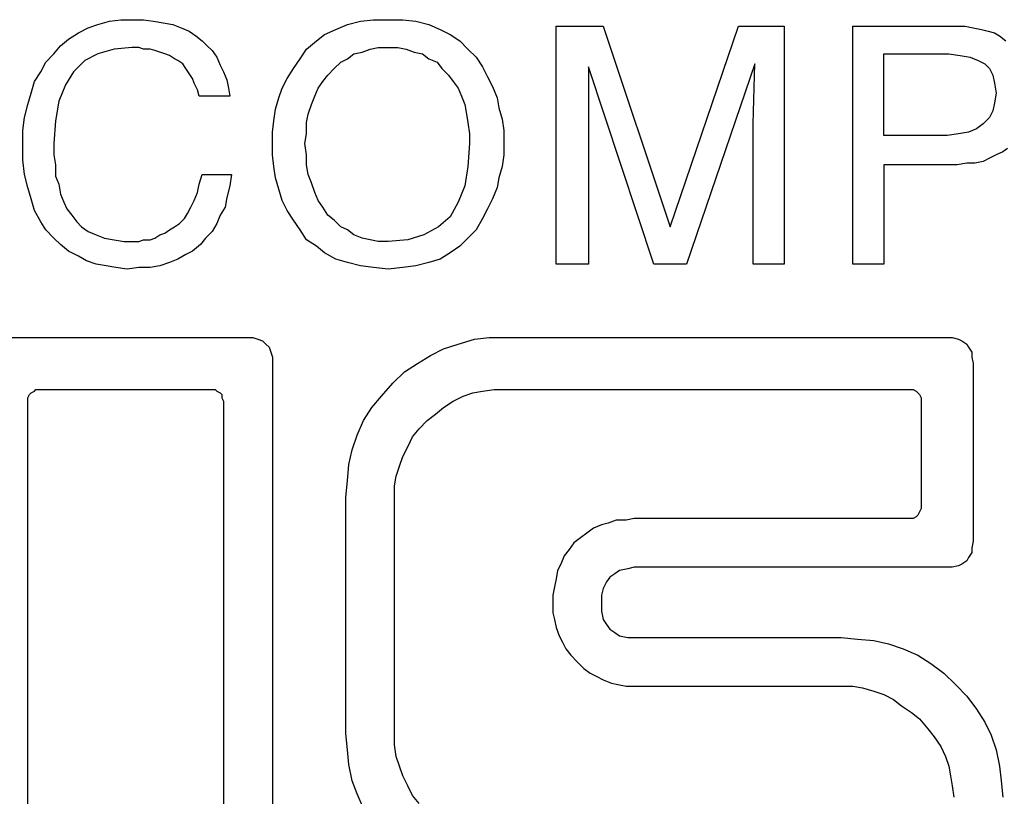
# Model space of a CAD drawing. Extents: x 0 to 26, y -0.1 to 2.
# Tile 9 of 18: x 9.5 to 10.7, y 0.9 to 1.9. Entities that reach past the tile are written whole.
import ezdxf

# ---------------------------------------------------------------- set-up
doc = ezdxf.new("R2010")
doc.units = 0

msp = doc.modelspace()

# ---------------------------------------------------------------- linework, layer by layer
at = {"color": 0}
for p, q in [((9.615234, 1.851563, 0.5), (9.628906, 1.855469, 0.5)), ((9.628906, 1.855469, 0.5), (9.642578, 1.857422, 0.5)), ((9.642578, 1.857422, 0.5), (9.65625, 1.857422, 0.5)), ((9.65625, 1.857422, 0.5), (9.669922, 1.857422, 0.5)), ((9.669922, 1.857422, 0.5), (9.681641, 1.855469, 0.5)), ((9.681641, 1.855469, 0.5), (9.693359, 1.853516, 0.5)), ((9.693359, 1.853516, 0.5), (9.705078, 1.851563, 0.5)), ((9.914063, 1.851563, 0.5), (9.929688, 1.855469, 0.5)), ((9.929688, 1.855469, 0.5), (9.945313, 1.857422, 0.5)), ((9.945313, 1.857422, 0.5), (9.962891, 1.857422, 0.5)), ((9.962891, 1.857422, 0.5), (9.980469, 1.857422, 0.5)), ((9.980469, 1.857422, 0.5), (9.996094, 1.855469, 0.5)), ((9.996094, 1.855469, 0.5), (10.01172, 1.851563, 0.5)), ((9.580078, 1.833984, 0.5), (9.591797, 1.841797, 0.5)), ((9.591797, 1.841797, 0.5), (9.603516, 1.847656, 0.5)), ((9.603516, 1.847656, 0.5), (9.615234, 1.851563, 0.5)), ((9.705078, 1.851563, 0.5), (9.714844, 1.847656, 0.5)), ((9.714844, 1.847656, 0.5), (9.724609, 1.84375, 0.5)), ((9.724609, 1.84375, 0.5), (9.732422, 1.837891, 0.5)), ((9.886719, 1.839844, 0.5), (9.900391, 1.845703, 0.5)), ((9.900391, 1.845703, 0.5), (9.914063, 1.851563, 0.5)), ((10.01172, 1.851563, 0.5), (10.02539, 1.845703, 0.5)), ((10.02539, 1.845703, 0.5), (10.03711, 1.839844, 0.5)), ((10.16406, 1.564453, 0.5), (10.16406, 1.849609, 0.5)), ((10.16406, 1.849609, 0.5), (10.2207, 1.849609, 0.5)), ((10.2207, 1.849609, 0.5), (10.30078, 1.609375, 0.5)), ((10.30078, 1.609375, 0.5), (10.38281, 1.849609, 0.5)), ((10.38281, 1.849609, 0.5), (10.4375, 1.849609, 0.5)), ((10.4375, 1.849609, 0.5), (10.4375, 1.564453, 0.5)), ((10.51953, 1.564453, 0.5), (10.51953, 1.849609, 0.5)), ((10.51953, 1.849609, 0.5), (10.64453, 1.849609, 0.5)), ((10.64453, 1.849609, 0.5), (10.6543, 1.849609, 0.5)), ((10.6543, 1.849609, 0.5), (10.66406, 1.847656, 0.5)), ((10.66406, 1.847656, 0.5), (10.67383, 1.845703, 0.5)), ((10.67383, 1.845703, 0.5), (10.68164, 1.84375, 0.5)), ((10.68164, 1.84375, 0.5), (10.68945, 1.841797, 0.5)), ((10.68945, 1.841797, 0.5), (10.69531, 1.837891, 0.5)), ((9.570313, 1.826172, 0.5), (9.580078, 1.833984, 0.5)), ((9.732422, 1.837891, 0.5), (9.740234, 1.832031, 0.5)), ((9.740234, 1.832031, 0.5), (9.746094, 1.826172, 0.5)), ((9.865234, 1.822266, 0.5), (9.876953, 1.832031, 0.5)), ((9.876953, 1.832031, 0.5), (9.886719, 1.839844, 0.5)), ((10.03711, 1.839844, 0.5), (10.04883, 1.832031, 0.5)), ((10.04883, 1.832031, 0.5), (10.05859, 1.822266, 0.5)), ((10.69531, 1.837891, 0.5), (10.70313, 1.832031, 0.5)), ((9.5625, 1.816406, 0.5), (9.570313, 1.826172, 0.5)), ((9.634766, 1.822266, 0.5), (9.615234, 1.816406, 0.5)), ((9.65625, 1.824219, 0.5), (9.634766, 1.822266, 0.5)), ((9.664063, 1.824219, 0.5), (9.65625, 1.824219, 0.5)), ((9.669922, 1.822266, 0.5), (9.664063, 1.824219, 0.5)), ((9.677734, 1.822266, 0.5), (9.669922, 1.822266, 0.5)), ((9.683594, 1.820313, 0.5), (9.677734, 1.822266, 0.5)), ((9.689453, 1.818359, 0.5), (9.683594, 1.820313, 0.5)), ((9.695313, 1.816406, 0.5), (9.689453, 1.818359, 0.5)), ((9.746094, 1.826172, 0.5), (9.751953, 1.820313, 0.5)), ((9.751953, 1.820313, 0.5), (9.757813, 1.8125, 0.5)), ((9.857422, 1.810547, 0.5), (9.865234, 1.822266, 0.5)), ((9.921875, 1.816406, 0.5), (9.931641, 1.818359, 0.5)), ((9.931641, 1.818359, 0.5), (9.941406, 1.822266, 0.5)), ((9.941406, 1.822266, 0.5), (9.951172, 1.824219, 0.5)), ((9.951172, 1.824219, 0.5), (9.962891, 1.824219, 0.5)), ((9.962891, 1.824219, 0.5), (9.974609, 1.824219, 0.5)), ((9.974609, 1.824219, 0.5), (9.984375, 1.822266, 0.5)), ((9.984375, 1.822266, 0.5), (9.994141, 1.818359, 0.5)), ((9.994141, 1.818359, 0.5), (10.00391, 1.816406, 0.5)), ((10.05859, 1.822266, 0.5), (10.06836, 1.8125, 0.5)), ((9.546875, 1.794922, 0.5), (9.552734, 1.806641, 0.5)), ((9.552734, 1.806641, 0.5), (9.5625, 1.816406, 0.5)), ((9.599609, 1.808594, 0.5), (9.585938, 1.794922, 0.5)), ((9.615234, 1.816406, 0.5), (9.599609, 1.808594, 0.5)), ((9.701172, 1.814453, 0.5), (9.695313, 1.816406, 0.5)), ((9.707031, 1.810547, 0.5), (9.701172, 1.814453, 0.5)), ((9.710938, 1.808594, 0.5), (9.707031, 1.810547, 0.5)), ((9.716797, 1.804688, 0.5), (9.710938, 1.808594, 0.5)), ((9.757813, 1.8125, 0.5), (9.761719, 1.802734, 0.5)), ((9.849609, 1.798828, 0.5), (9.857422, 1.810547, 0.5)), ((9.898438, 1.798828, 0.5), (9.90625, 1.806641, 0.5)), ((9.90625, 1.806641, 0.5), (9.914063, 1.810547, 0.5)), ((9.914063, 1.810547, 0.5), (9.921875, 1.816406, 0.5)), ((10.00391, 1.816406, 0.5), (10.01172, 1.810547, 0.5)), ((10.01172, 1.810547, 0.5), (10.02148, 1.806641, 0.5)), ((10.02148, 1.806641, 0.5), (10.02734, 1.798828, 0.5)), ((10.06836, 1.8125, 0.5), (10.07617, 1.800781, 0.5)), ((10.55664, 1.71875, 0.5), (10.55664, 1.816406, 0.5)), ((10.55664, 1.816406, 0.5), (10.63477, 1.816406, 0.5)), ((10.63477, 1.816406, 0.5), (10.64844, 1.814453, 0.5)), ((10.64844, 1.814453, 0.5), (10.66016, 1.8125, 0.5)), ((10.66016, 1.8125, 0.5), (10.66992, 1.808594, 0.5)), ((10.66992, 1.808594, 0.5), (10.67773, 1.804688, 0.5)), ((9.539063, 1.783203, 0.5), (9.546875, 1.794922, 0.5)), ((9.585938, 1.794922, 0.5), (9.576172, 1.779297, 0.5)), ((9.720703, 1.798828, 0.5), (9.716797, 1.804688, 0.5)), ((9.724609, 1.792969, 0.5), (9.720703, 1.798828, 0.5)), ((9.761719, 1.802734, 0.5), (9.765625, 1.794922, 0.5)), ((9.765625, 1.794922, 0.5), (9.769531, 1.785156, 0.5)), ((9.841797, 1.787109, 0.5), (9.849609, 1.798828, 0.5)), ((9.890625, 1.791016, 0.5), (9.898438, 1.798828, 0.5)), ((10.02734, 1.798828, 0.5), (10.03516, 1.791016, 0.5)), ((10.07617, 1.800781, 0.5), (10.08203, 1.789063, 0.5)), ((10.28125, 1.564453, 0.5), (10.20313, 1.800781, 0.5)), ((10.20313, 1.800781, 0.5), (10.20313, 1.732422, 0.5)), ((10.40234, 1.804688, 0.5), (10.32031, 1.564453, 0.5)), ((10.40039, 1.732422, 0.5), (10.40234, 1.804688, 0.5)), ((10.67773, 1.804688, 0.5), (10.68359, 1.798828, 0.5)), ((10.68359, 1.798828, 0.5), (10.6875, 1.791016, 0.5)), ((9.535156, 1.769531, 0.5), (9.539063, 1.783203, 0.5)), ((9.728516, 1.787109, 0.5), (9.724609, 1.792969, 0.5)), ((9.730469, 1.78125, 0.5), (9.728516, 1.787109, 0.5)), ((9.769531, 1.785156, 0.5), (9.771484, 1.775391, 0.5)), ((9.835938, 1.775391, 0.5), (9.841797, 1.787109, 0.5)), ((9.878906, 1.775391, 0.5), (9.884766, 1.783203, 0.5)), ((9.884766, 1.783203, 0.5), (9.890625, 1.791016, 0.5)), ((10.03516, 1.791016, 0.5), (10.04102, 1.783203, 0.5)), ((10.04102, 1.783203, 0.5), (10.04688, 1.775391, 0.5)), ((10.08203, 1.789063, 0.5), (10.08789, 1.777344, 0.5)), ((10.6875, 1.791016, 0.5), (10.68945, 1.78125, 0.5)), ((9.576172, 1.779297, 0.5), (9.568359, 1.759766, 0.5)), ((9.734375, 1.773438, 0.5), (9.730469, 1.78125, 0.5)), ((9.736328, 1.765625, 0.5), (9.734375, 1.773438, 0.5)), ((9.771484, 1.775391, 0.5), (9.773438, 1.765625, 0.5)), ((9.832031, 1.763672, 0.5), (9.835938, 1.775391, 0.5)), ((9.875, 1.765625, 0.5), (9.878906, 1.775391, 0.5)), ((10.04688, 1.775391, 0.5), (10.05078, 1.765625, 0.5)), ((10.08789, 1.777344, 0.5), (10.09375, 1.763672, 0.5)), ((10.68945, 1.78125, 0.5), (10.69141, 1.769531, 0.5)), ((9.53125, 1.755859, 0.5), (9.535156, 1.769531, 0.5)), ((9.568359, 1.759766, 0.5), (9.564453, 1.736328, 0.5)), ((9.773438, 1.765625, 0.5), (9.736328, 1.765625, 0.5)), ((9.828125, 1.75, 0.5), (9.832031, 1.763672, 0.5)), ((9.871094, 1.755859, 0.5), (9.875, 1.765625, 0.5)), ((10.05078, 1.765625, 0.5), (10.05469, 1.755859, 0.5)), ((10.09375, 1.763672, 0.5), (10.0957, 1.751953, 0.5)), ((10.68945, 1.757813, 0.5), (10.6875, 1.748047, 0.5)), ((10.69141, 1.769531, 0.5), (10.68945, 1.757813, 0.5)), ((9.527344, 1.740234, 0.5), (9.53125, 1.755859, 0.5)), ((9.826172, 1.736328, 0.5), (9.828125, 1.75, 0.5)), ((9.867188, 1.744141, 0.5), (9.871094, 1.755859, 0.5)), ((10.05469, 1.755859, 0.5), (10.05664, 1.744141, 0.5)), ((10.0957, 1.751953, 0.5), (10.09961, 1.738281, 0.5)), ((10.6875, 1.748047, 0.5), (10.68359, 1.740234, 0.5)), ((9.525391, 1.724609, 0.5), (9.527344, 1.740234, 0.5)), ((9.564453, 1.736328, 0.5), (9.5625, 1.708984, 0.5)), ((9.824219, 1.722656, 0.5), (9.826172, 1.736328, 0.5)), ((9.865234, 1.734375, 0.5), (9.867188, 1.744141, 0.5)), ((9.865234, 1.720703, 0.5), (9.865234, 1.734375, 0.5)), ((10.05664, 1.744141, 0.5), (10.05859, 1.734375, 0.5)), ((10.05859, 1.734375, 0.5), (10.06055, 1.720703, 0.5)), ((10.09961, 1.738281, 0.5), (10.10156, 1.724609, 0.5)), ((10.68359, 1.740234, 0.5), (10.67578, 1.732422, 0.5)), ((9.525391, 1.708984, 0.5), (9.525391, 1.724609, 0.5)), ((9.824219, 1.708984, 0.5), (9.824219, 1.722656, 0.5)), ((10.10156, 1.724609, 0.5), (10.10156, 1.708984, 0.5)), ((10.20313, 1.732422, 0.5), (10.20313, 1.564453, 0.5)), ((10.40039, 1.564453, 0.5), (10.40039, 1.732422, 0.5)), ((10.6582, 1.722656, 0.5), (10.64648, 1.720703, 0.5)), ((10.66797, 1.726563, 0.5), (10.6582, 1.722656, 0.5)), ((10.67578, 1.732422, 0.5), (10.66797, 1.726563, 0.5)), ((9.863281, 1.708984, 0.5), (9.865234, 1.720703, 0.5)), ((10.06055, 1.720703, 0.5), (10.06055, 1.708984, 0.5)), ((10.63281, 1.71875, 0.5), (10.55664, 1.71875, 0.5)), ((10.64648, 1.720703, 0.5), (10.63281, 1.71875, 0.5)), ((9.525391, 1.689453, 0.5), (9.525391, 1.708984, 0.5)), ((9.5625, 1.708984, 0.5), (9.5625, 1.695313, 0.5)), ((9.824219, 1.695313, 0.5), (9.824219, 1.708984, 0.5)), ((9.865234, 1.695313, 0.5), (9.863281, 1.708984, 0.5)), ((10.06055, 1.708984, 0.5), (10.05859, 1.681641, 0.5)), ((10.10156, 1.708984, 0.5), (10.10156, 1.695313, 0.5)), ((10.69922, 1.699219, 0.5), (10.69141, 1.695313, 0.5)), ((10.70508, 1.703125, 0.5), (10.69922, 1.699219, 0.5)), ((9.527344, 1.671875, 0.5), (9.525391, 1.689453, 0.5)), ((9.5625, 1.695313, 0.5), (9.564453, 1.683594, 0.5)), ((9.826172, 1.681641, 0.5), (9.824219, 1.695313, 0.5)), ((9.865234, 1.683594, 0.5), (9.865234, 1.695313, 0.5)), ((10.10156, 1.695313, 0.5), (10.09961, 1.681641, 0.5)), ((10.67578, 1.6875, 0.5), (10.66602, 1.685547, 0.5)), ((10.68359, 1.691406, 0.5), (10.67578, 1.6875, 0.5)), ((10.69141, 1.695313, 0.5), (10.68359, 1.691406, 0.5)), ((9.564453, 1.683594, 0.5), (9.564453, 1.669922, 0.5)), ((9.828125, 1.667969, 0.5), (9.826172, 1.681641, 0.5)), ((9.867188, 1.671875, 0.5), (9.865234, 1.683594, 0.5)), ((10.05859, 1.681641, 0.5), (10.05469, 1.658203, 0.5)), ((10.09961, 1.681641, 0.5), (10.0957, 1.667969, 0.5)), ((10.64453, 1.683594, 0.5), (10.55664, 1.683594, 0.5)), ((10.55664, 1.683594, 0.5), (10.55664, 1.564453, 0.5)), ((10.65625, 1.685547, 0.5), (10.64453, 1.683594, 0.5)), ((10.66602, 1.685547, 0.5), (10.65625, 1.685547, 0.5)), ((9.53125, 1.65625, 0.5), (9.527344, 1.671875, 0.5)), ((9.564453, 1.669922, 0.5), (9.568359, 1.660156, 0.5)), ((9.736328, 1.660156, 0.5), (9.740234, 1.671875, 0.5)), ((9.740234, 1.671875, 0.5), (9.775391, 1.671875, 0.5)), ((9.775391, 1.671875, 0.5), (9.773438, 1.658203, 0.5)), ((9.832031, 1.654297, 0.5), (9.828125, 1.667969, 0.5)), ((9.871094, 1.662109, 0.5), (9.867188, 1.671875, 0.5)), ((10.0957, 1.667969, 0.5), (10.09375, 1.65625, 0.5)), ((9.535156, 1.642578, 0.5), (9.53125, 1.65625, 0.5)), ((9.568359, 1.660156, 0.5), (9.570313, 1.648438, 0.5)), ((9.734375, 1.650391, 0.5), (9.736328, 1.660156, 0.5)), ((9.773438, 1.658203, 0.5), (9.769531, 1.644531, 0.5)), ((9.835938, 1.640625, 0.5), (9.832031, 1.654297, 0.5)), ((9.875, 1.650391, 0.5), (9.871094, 1.662109, 0.5)), ((10.05469, 1.658203, 0.5), (10.04688, 1.638672, 0.5)), ((10.09375, 1.65625, 0.5), (10.08789, 1.642578, 0.5)), ((9.539063, 1.628906, 0.5), (9.535156, 1.642578, 0.5)), ((9.570313, 1.648438, 0.5), (9.574219, 1.638672, 0.5)), ((9.726563, 1.632813, 0.5), (9.730469, 1.640625, 0.5)), ((9.730469, 1.640625, 0.5), (9.734375, 1.650391, 0.5)), ((9.769531, 1.644531, 0.5), (9.767578, 1.632813, 0.5)), ((9.841797, 1.628906, 0.5), (9.835938, 1.640625, 0.5)), ((9.878906, 1.640625, 0.5), (9.875, 1.650391, 0.5)), ((9.884766, 1.632813, 0.5), (9.878906, 1.640625, 0.5)), ((10.08789, 1.642578, 0.5), (10.08203, 1.630859, 0.5)), ((9.546875, 1.615234, 0.5), (9.539063, 1.628906, 0.5)), ((9.574219, 1.638672, 0.5), (9.578125, 1.630859, 0.5)), ((9.578125, 1.630859, 0.5), (9.583984, 1.623047, 0.5)), ((9.722656, 1.625, 0.5), (9.726563, 1.632813, 0.5)), ((9.767578, 1.632813, 0.5), (9.761719, 1.623047, 0.5)), ((9.849609, 1.617188, 0.5), (9.841797, 1.628906, 0.5)), ((9.890625, 1.623047, 0.5), (9.884766, 1.632813, 0.5)), ((10.04688, 1.638672, 0.5), (10.03711, 1.621094, 0.5)), ((10.08203, 1.630859, 0.5), (10.07617, 1.619141, 0.5)), ((9.583984, 1.623047, 0.5), (9.589844, 1.615234, 0.5)), ((9.712891, 1.613281, 0.5), (9.71875, 1.619141, 0.5)), ((9.71875, 1.619141, 0.5), (9.722656, 1.625, 0.5)), ((9.761719, 1.623047, 0.5), (9.757813, 1.613281, 0.5)), ((9.857422, 1.605469, 0.5), (9.849609, 1.617188, 0.5)), ((9.898438, 1.617188, 0.5), (9.890625, 1.623047, 0.5)), ((9.90625, 1.609375, 0.5), (9.898438, 1.617188, 0.5)), ((10.03711, 1.621094, 0.5), (10.02344, 1.609375, 0.5)), ((10.07617, 1.619141, 0.5), (10.06836, 1.605469, 0.5)), ((9.552734, 1.605469, 0.5), (9.546875, 1.615234, 0.5)), ((9.5625, 1.595703, 0.5), (9.552734, 1.605469, 0.5)), ((9.589844, 1.615234, 0.5), (9.595703, 1.609375, 0.5)), ((9.595703, 1.609375, 0.5), (9.603516, 1.603516, 0.5)), ((9.695313, 1.601563, 0.5), (9.701172, 1.605469, 0.5)), ((9.701172, 1.605469, 0.5), (9.707031, 1.609375, 0.5)), ((9.707031, 1.609375, 0.5), (9.712891, 1.613281, 0.5)), ((9.757813, 1.613281, 0.5), (9.751953, 1.603516, 0.5)), ((9.865234, 1.59375, 0.5), (9.857422, 1.605469, 0.5)), ((9.914063, 1.605469, 0.5), (9.90625, 1.609375, 0.5)), ((9.921875, 1.599609, 0.5), (9.914063, 1.605469, 0.5)), ((10.02344, 1.609375, 0.5), (10.00586, 1.599609, 0.5)), ((10.06836, 1.605469, 0.5), (10.05859, 1.595703, 0.5)), ((9.570313, 1.587891, 0.5), (9.5625, 1.595703, 0.5)), ((9.603516, 1.603516, 0.5), (9.613281, 1.599609, 0.5)), ((9.613281, 1.599609, 0.5), (9.623047, 1.595703, 0.5)), ((9.623047, 1.595703, 0.5), (9.634766, 1.59375, 0.5)), ((9.634766, 1.59375, 0.5), (9.646484, 1.591797, 0.5)), ((9.664063, 1.591797, 0.5), (9.669922, 1.59375, 0.5)), ((9.669922, 1.59375, 0.5), (9.677734, 1.59375, 0.5)), ((9.677734, 1.59375, 0.5), (9.683594, 1.595703, 0.5)), ((9.683594, 1.595703, 0.5), (9.689453, 1.599609, 0.5)), ((9.689453, 1.599609, 0.5), (9.695313, 1.601563, 0.5)), ((9.744141, 1.595703, 0.5), (9.738281, 1.587891, 0.5)), ((9.751953, 1.603516, 0.5), (9.744141, 1.595703, 0.5)), ((9.876953, 1.585938, 0.5), (9.865234, 1.59375, 0.5)), ((9.931641, 1.595703, 0.5), (9.921875, 1.599609, 0.5)), ((9.941406, 1.59375, 0.5), (9.931641, 1.595703, 0.5)), ((9.951172, 1.591797, 0.5), (9.941406, 1.59375, 0.5)), ((9.986328, 1.59375, 0.5), (9.962891, 1.591797, 0.5)), ((10.00586, 1.599609, 0.5), (9.986328, 1.59375, 0.5)), ((10.05859, 1.595703, 0.5), (10.04883, 1.585938, 0.5)), ((9.580078, 1.580078, 0.5), (9.570313, 1.587891, 0.5)), ((9.646484, 1.591797, 0.5), (9.658203, 1.591797, 0.5)), ((9.658203, 1.591797, 0.5), (9.664063, 1.591797, 0.5)), ((9.738281, 1.587891, 0.5), (9.728516, 1.580078, 0.5)), ((9.886719, 1.578125, 0.5), (9.876953, 1.585938, 0.5)), ((9.962891, 1.591797, 0.5), (9.951172, 1.591797, 0.5)), ((10.04883, 1.585938, 0.5), (10.03711, 1.578125, 0.5)), ((9.591797, 1.574219, 0.5), (9.580078, 1.580078, 0.5)), ((9.601563, 1.568359, 0.5), (9.591797, 1.574219, 0.5)), ((9.710938, 1.570313, 0.5), (9.701172, 1.566406, 0.5)), ((9.720703, 1.576172, 0.5), (9.710938, 1.570313, 0.5)), ((9.728516, 1.580078, 0.5), (9.720703, 1.576172, 0.5)), ((9.900391, 1.570313, 0.5), (9.886719, 1.578125, 0.5)), ((9.914063, 1.566406, 0.5), (9.900391, 1.570313, 0.5)), ((10.02539, 1.570313, 0.5), (10.01172, 1.566406, 0.5)), ((10.03711, 1.578125, 0.5), (10.02539, 1.570313, 0.5)), ((9.613281, 1.564453, 0.5), (9.601563, 1.568359, 0.5)), ((9.625, 1.5625, 0.5), (9.613281, 1.564453, 0.5)), ((9.636719, 1.560547, 0.5), (9.625, 1.5625, 0.5)), ((9.650391, 1.558594, 0.5), (9.636719, 1.560547, 0.5)), ((9.664063, 1.560547, 0.5), (9.650391, 1.558594, 0.5)), ((9.677734, 1.560547, 0.5), (9.664063, 1.560547, 0.5)), ((9.689453, 1.5625, 0.5), (9.677734, 1.560547, 0.5)), ((9.701172, 1.566406, 0.5), (9.689453, 1.5625, 0.5)), ((9.929688, 1.5625, 0.5), (9.914063, 1.566406, 0.5)), ((9.945313, 1.560547, 0.5), (9.929688, 1.5625, 0.5)), ((9.962891, 1.558594, 0.5), (9.945313, 1.560547, 0.5)), ((9.980469, 1.560547, 0.5), (9.962891, 1.558594, 0.5)), ((9.996094, 1.5625, 0.5), (9.980469, 1.560547, 0.5)), ((10.01172, 1.566406, 0.5), (9.996094, 1.5625, 0.5)), ((10.20313, 1.564453, 0.5), (10.16406, 1.564453, 0.5)), ((10.32031, 1.564453, 0.5), (10.28125, 1.564453, 0.5)), ((10.4375, 1.564453, 0.5), (10.40039, 1.564453, 0.5)), ((10.55664, 1.564453, 0.5), (10.51953, 1.564453, 0.5)), ((9.501953, 1.476563, 0.5), (9.792969, 1.476563, 0.5)), ((9.792969, 1.476563, 0.5), (9.800781, 1.476563, 0.5)), ((9.800781, 1.476563, 0.5), (9.806641, 1.474609, 0.5)), ((10.06641, 1.474609, 0.5), (10.08398, 1.476563, 0.5)), ((10.08398, 1.476563, 0.5), (10.10352, 1.476563, 0.5)), ((10.10352, 1.476563, 0.5), (10.63281, 1.476563, 0.5)), ((10.63281, 1.476563, 0.5), (10.63867, 1.476563, 0.5)), ((10.63867, 1.476563, 0.5), (10.64648, 1.474609, 0.5)), ((9.806641, 1.474609, 0.5), (9.8125, 1.472656, 0.5)), ((9.8125, 1.472656, 0.5), (9.816406, 1.46875, 0.5)), ((9.816406, 1.46875, 0.5), (9.820313, 1.464844, 0.5)), ((9.820313, 1.464844, 0.5), (9.822266, 1.458984, 0.5)), ((10.01367, 1.455078, 0.5), (10.0293, 1.462891, 0.5)), ((10.0293, 1.462891, 0.5), (10.04688, 1.46875, 0.5)), ((10.04688, 1.46875, 0.5), (10.06641, 1.474609, 0.5)), ((10.64648, 1.474609, 0.5), (10.65039, 1.472656, 0.5)), ((10.65039, 1.472656, 0.5), (10.65625, 1.46875, 0.5)), ((10.65625, 1.46875, 0.5), (10.6582, 1.464844, 0.5)), ((10.6582, 1.464844, 0.5), (10.66211, 1.458984, 0.5)), ((9.822266, 1.458984, 0.5), (9.824219, 1.453125, 0.5)), ((9.824219, 1.453125, 0.5), (9.824219, 1.445313, 0.5)), ((9.998047, 1.445313, 0.5), (10.01367, 1.455078, 0.5)), ((10.66211, 1.458984, 0.5), (10.66211, 1.453125, 0.5)), ((10.66211, 1.453125, 0.5), (10.66406, 1.445313, 0.5)), ((9.824219, 1.445313, 0.5), (9.824219, 0.462891, 0.5)), ((9.982422, 1.435547, 0.5), (9.998047, 1.445313, 0.5)), ((10.66406, 1.445313, 0.5), (10.66406, 1.232422, 0.5)), ((9.96875, 1.421875, 0.5), (9.982422, 1.435547, 0.5)), ((9.955078, 1.40625, 0.5), (9.96875, 1.421875, 0.5)), ((9.53125, 1.404297, 0.5), (9.533203, 1.408203, 0.5)), ((9.53125, 1.400391, 0.5), (9.53125, 1.404297, 0.5)), ((9.533203, 1.408203, 0.5), (9.535156, 1.410156, 0.5)), ((9.535156, 1.410156, 0.5), (9.539063, 1.412109, 0.5)), ((9.539063, 1.412109, 0.5), (9.541016, 1.414063, 0.5)), ((9.541016, 1.414063, 0.5), (9.544922, 1.414063, 0.5)), ((9.544922, 1.414063, 0.5), (9.548828, 1.414063, 0.5)), ((9.548828, 1.414063, 0.5), (9.748047, 1.414063, 0.5)), ((9.748047, 1.414063, 0.5), (9.751953, 1.414063, 0.5)), ((9.751953, 1.414063, 0.5), (9.755859, 1.414063, 0.5)), ((9.755859, 1.414063, 0.5), (9.757813, 1.412109, 0.5)), ((9.757813, 1.412109, 0.5), (9.761719, 1.410156, 0.5)), ((9.761719, 1.410156, 0.5), (9.763672, 1.408203, 0.5)), ((9.763672, 1.408203, 0.5), (9.763672, 1.404297, 0.5)), ((9.763672, 1.404297, 0.5), (9.765625, 1.400391, 0.5)), ((9.943359, 1.392578, 0.5), (9.955078, 1.40625, 0.5)), ((10.04102, 1.400391, 0.5), (10.05273, 1.40625, 0.5)), ((10.05273, 1.40625, 0.5), (10.06445, 1.410156, 0.5)), ((10.06445, 1.410156, 0.5), (10.07617, 1.412109, 0.5)), ((10.07617, 1.412109, 0.5), (10.08984, 1.414063, 0.5)), ((10.08984, 1.414063, 0.5), (10.10352, 1.414063, 0.5)), ((10.10352, 1.414063, 0.5), (10.58398, 1.414063, 0.5)), ((10.58398, 1.414063, 0.5), (10.58789, 1.414063, 0.5)), ((10.58789, 1.414063, 0.5), (10.5918, 1.414063, 0.5)), ((10.5918, 1.414063, 0.5), (10.5957, 1.412109, 0.5)), ((10.5957, 1.412109, 0.5), (10.59766, 1.410156, 0.5)), ((10.59766, 1.410156, 0.5), (10.59961, 1.408203, 0.5)), ((10.59961, 1.408203, 0.5), (10.60156, 1.404297, 0.5)), ((10.60156, 1.404297, 0.5), (10.60156, 1.400391, 0.5)), ((9.53125, 1.396484, 0.5), (9.53125, 1.400391, 0.5)), ((9.53125, 0.509766, 0.5), (9.53125, 1.396484, 0.5)), ((9.765625, 1.400391, 0.5), (9.765625, 1.396484, 0.5)), ((9.765625, 1.396484, 0.5), (9.765625, 0.509766, 0.5)), ((9.933594, 1.376953, 0.5), (9.943359, 1.392578, 0.5)), ((10.01953, 1.384766, 0.5), (10.0293, 1.392578, 0.5)), ((10.0293, 1.392578, 0.5), (10.04102, 1.400391, 0.5)), ((10.60156, 1.400391, 0.5), (10.60156, 1.396484, 0.5)), ((10.60156, 1.396484, 0.5), (10.60156, 1.279297, 0.5)), ((10.00977, 1.376953, 0.5), (10.01953, 1.384766, 0.5)), ((9.925781, 1.359375, 0.5), (9.933594, 1.376953, 0.5)), ((10, 1.367188, 0.5), (10.00977, 1.376953, 0.5)), ((9.919922, 1.341797, 0.5), (9.925781, 1.359375, 0.5)), ((9.986328, 1.345703, 0.5), (9.992188, 1.357422, 0.5)), ((9.992188, 1.357422, 0.5), (10, 1.367188, 0.5)), ((9.980469, 1.333984, 0.5), (9.986328, 1.345703, 0.5)), ((9.916016, 1.324219, 0.5), (9.919922, 1.341797, 0.5)), ((9.976563, 1.322266, 0.5), (9.980469, 1.333984, 0.5)), ((9.914063, 1.304688, 0.5), (9.916016, 1.324219, 0.5)), ((9.972656, 1.310547, 0.5), (9.976563, 1.322266, 0.5)), ((9.970703, 1.298828, 0.5), (9.972656, 1.310547, 0.5)), ((9.912109, 1.285156, 0.5), (9.914063, 1.304688, 0.5)), ((9.970703, 1.285156, 0.5), (9.970703, 1.298828, 0.5)), ((9.912109, 1.001953, 0.5), (9.912109, 1.285156, 0.5)), ((9.970703, 1.001953, 0.5), (9.970703, 1.285156, 0.5)), ((10.60156, 1.279297, 0.5), (10.60156, 1.275391, 0.5)), ((10.60156, 1.275391, 0.5), (10.60156, 1.271484, 0.5)), ((10.59766, 1.263672, 0.5), (10.5957, 1.261719, 0.5)), ((10.59961, 1.267578, 0.5), (10.59766, 1.263672, 0.5)), ((10.60156, 1.271484, 0.5), (10.59961, 1.267578, 0.5)), ((10.21875, 1.251953, 0.5), (10.20898, 1.248047, 0.5)), ((10.22656, 1.253906, 0.5), (10.21875, 1.251953, 0.5)), ((10.23633, 1.257813, 0.5), (10.22656, 1.253906, 0.5)), ((10.24805, 1.257813, 0.5), (10.23633, 1.257813, 0.5)), ((10.25781, 1.259766, 0.5), (10.24805, 1.257813, 0.5)), ((10.58398, 1.259766, 0.5), (10.25781, 1.259766, 0.5)), ((10.58789, 1.259766, 0.5), (10.58398, 1.259766, 0.5)), ((10.5918, 1.259766, 0.5), (10.58789, 1.259766, 0.5)), ((10.5957, 1.261719, 0.5), (10.5918, 1.259766, 0.5)), ((10.20117, 1.242188, 0.5), (10.19336, 1.236328, 0.5)), ((10.20898, 1.248047, 0.5), (10.20117, 1.242188, 0.5)), ((10.18555, 1.230469, 0.5), (10.17969, 1.222656, 0.5)), ((10.19336, 1.236328, 0.5), (10.18555, 1.230469, 0.5)), ((10.66406, 1.232422, 0.5), (10.66211, 1.224609, 0.5)), ((10.17969, 1.222656, 0.5), (10.17383, 1.214844, 0.5)), ((10.66211, 1.21875, 0.5), (10.6582, 1.212891, 0.5)), ((10.66211, 1.224609, 0.5), (10.66211, 1.21875, 0.5)), ((10.16992, 1.205078, 0.5), (10.16602, 1.197266, 0.5)), ((10.17383, 1.214844, 0.5), (10.16992, 1.205078, 0.5)), ((10.65039, 1.205078, 0.5), (10.64648, 1.203125, 0.5)), ((10.65625, 1.208984, 0.5), (10.65039, 1.205078, 0.5)), ((10.6582, 1.212891, 0.5), (10.65625, 1.208984, 0.5)), ((10.16602, 1.197266, 0.5), (10.16406, 1.1875, 0.5)), ((10.23438, 1.193359, 0.5), (10.22852, 1.189453, 0.5)), ((10.24023, 1.197266, 0.5), (10.23438, 1.193359, 0.5)), ((10.25, 1.199219, 0.5), (10.24023, 1.197266, 0.5)), ((10.25781, 1.201172, 0.5), (10.25, 1.199219, 0.5)), ((10.63281, 1.201172, 0.5), (10.25781, 1.201172, 0.5)), ((10.63867, 1.201172, 0.5), (10.63281, 1.201172, 0.5)), ((10.64648, 1.203125, 0.5), (10.63867, 1.201172, 0.5)), ((10.16406, 1.1875, 0.5), (10.16211, 1.177734, 0.5)), ((10.22461, 1.183594, 0.5), (10.2207, 1.175781, 0.5)), ((10.22852, 1.189453, 0.5), (10.22461, 1.183594, 0.5)), ((10.16211, 1.177734, 0.5), (10.16016, 1.167969, 0.5)), ((10.16016, 1.167969, 0.5), (10.16016, 1.158203, 0.5)), ((10.2207, 1.175781, 0.5), (10.21875, 1.167969, 0.5)), ((10.21875, 1.167969, 0.5), (10.21875, 1.158203, 0.5)), ((10.16016, 1.158203, 0.5), (10.16016, 1.146484, 0.5)), ((10.21875, 1.158203, 0.5), (10.21875, 1.148438, 0.5)), ((10.16016, 1.146484, 0.5), (10.16211, 1.138672, 0.5)), ((10.21875, 1.148438, 0.5), (10.2207, 1.138672, 0.5)), ((10.16211, 1.138672, 0.5), (10.16406, 1.128906, 0.5)), ((10.2207, 1.138672, 0.5), (10.22461, 1.132813, 0.5)), ((10.22461, 1.132813, 0.5), (10.22852, 1.126953, 0.5)), ((10.16406, 1.128906, 0.5), (10.16797, 1.119141, 0.5)), ((10.22852, 1.126953, 0.5), (10.23438, 1.123047, 0.5)), ((10.23438, 1.123047, 0.5), (10.24023, 1.119141, 0.5)), ((10.16797, 1.119141, 0.5), (10.17188, 1.111328, 0.5)), ((10.17188, 1.111328, 0.5), (10.17578, 1.103516, 0.5)), ((10.24023, 1.119141, 0.5), (10.25, 1.117188, 0.5)), ((10.25, 1.117188, 0.5), (10.25781, 1.117188, 0.5)), ((10.25781, 1.117188, 0.5), (10.50586, 1.117188, 0.5)), ((10.50586, 1.117188, 0.5), (10.52539, 1.115234, 0.5)), ((10.52539, 1.115234, 0.5), (10.54492, 1.113281, 0.5)), ((10.54492, 1.113281, 0.5), (10.5625, 1.109375, 0.5)), ((10.5625, 1.109375, 0.5), (10.58008, 1.103516, 0.5)), ((10.17578, 1.103516, 0.5), (10.18164, 1.095703, 0.5)), ((10.58008, 1.103516, 0.5), (10.59766, 1.095703, 0.5)), ((10.18164, 1.095703, 0.5), (10.18945, 1.087891, 0.5)), ((10.18945, 1.087891, 0.5), (10.19727, 1.080078, 0.5)), ((10.59766, 1.095703, 0.5), (10.61328, 1.085938, 0.5)), ((10.61328, 1.085938, 0.5), (10.62891, 1.074219, 0.5)), ((10.19727, 1.080078, 0.5), (10.20508, 1.074219, 0.5)), ((10.20508, 1.074219, 0.5), (10.21289, 1.070313, 0.5)), ((10.62891, 1.074219, 0.5), (10.64258, 1.060547, 0.5)), ((10.21289, 1.070313, 0.5), (10.2207, 1.066406, 0.5)), ((10.2207, 1.066406, 0.5), (10.23047, 1.0625, 0.5)), ((10.23047, 1.0625, 0.5), (10.23828, 1.060547, 0.5)), ((10.23828, 1.060547, 0.5), (10.24805, 1.058594, 0.5)), ((10.24805, 1.058594, 0.5), (10.25781, 1.058594, 0.5)), ((10.25781, 1.058594, 0.5), (10.50586, 1.058594, 0.5)), ((10.50586, 1.058594, 0.5), (10.51953, 1.058594, 0.5)), ((10.51953, 1.058594, 0.5), (10.53125, 1.056641, 0.5)), ((10.53125, 1.056641, 0.5), (10.54492, 1.052734, 0.5)), ((10.54492, 1.052734, 0.5), (10.55664, 1.048828, 0.5)), ((10.64258, 1.060547, 0.5), (10.65625, 1.046875, 0.5)), ((10.55664, 1.048828, 0.5), (10.56836, 1.042969, 0.5)), ((10.56836, 1.042969, 0.5), (10.57813, 1.035156, 0.5)), ((10.65625, 1.046875, 0.5), (10.66797, 1.03125, 0.5)), ((10.57813, 1.035156, 0.5), (10.58984, 1.027344, 0.5)), ((10.58984, 1.027344, 0.5), (10.59961, 1.019531, 0.5)), ((10.66797, 1.03125, 0.5), (10.67773, 1.015625, 0.5)), ((10.59961, 1.019531, 0.5), (10.60938, 1.007813, 0.5)), ((10.67773, 1.015625, 0.5), (10.68555, 1, 0.5)), ((10.60938, 1.007813, 0.5), (10.61719, 0.998047, 0.5)), ((9.914063, 0.982422, 0.5), (9.912109, 1.001953, 0.5)), ((9.970703, 0.988281, 0.5), (9.970703, 1.001953, 0.5)), ((10.61719, 0.998047, 0.5), (10.625, 0.986328, 0.5)), ((10.68555, 1, 0.5), (10.69141, 0.982422, 0.5)), ((9.916016, 0.964844, 0.5), (9.914063, 0.982422, 0.5)), ((9.972656, 0.974609, 0.5), (9.970703, 0.988281, 0.5)), ((10.625, 0.986328, 0.5), (10.63086, 0.974609, 0.5)), ((10.69141, 0.982422, 0.5), (10.69531, 0.962891, 0.5)), ((9.976563, 0.962891, 0.5), (9.972656, 0.974609, 0.5)), ((10.63086, 0.974609, 0.5), (10.63477, 0.962891, 0.5)), ((9.919922, 0.945313, 0.5), (9.916016, 0.964844, 0.5)), ((9.980469, 0.951172, 0.5), (9.976563, 0.962891, 0.5)), ((10.63477, 0.962891, 0.5), (10.63672, 0.951172, 0.5)), ((10.69531, 0.962891, 0.5), (10.69727, 0.945313, 0.5)), ((9.925781, 0.929688, 0.5), (9.919922, 0.945313, 0.5)), ((9.986328, 0.939453, 0.5), (9.980469, 0.951172, 0.5)), ((10.63672, 0.951172, 0.5), (10.63867, 0.939453, 0.5)), ((10.69727, 0.945313, 0.5), (10.69922, 0.925781, 0.5)), ((9.992188, 0.927734, 0.5), (9.986328, 0.939453, 0.5)), ((10.63867, 0.939453, 0.5), (10.64063, 0.925781, 0.5)), ((9.933594, 0.912109, 0.5), (9.925781, 0.929688, 0.5)), ((10, 0.917969, 0.5), (9.992188, 0.927734, 0.5))]:
    msp.add_line(p, q, dxfattribs=at)

doc.saveas('drawing.dxf')
